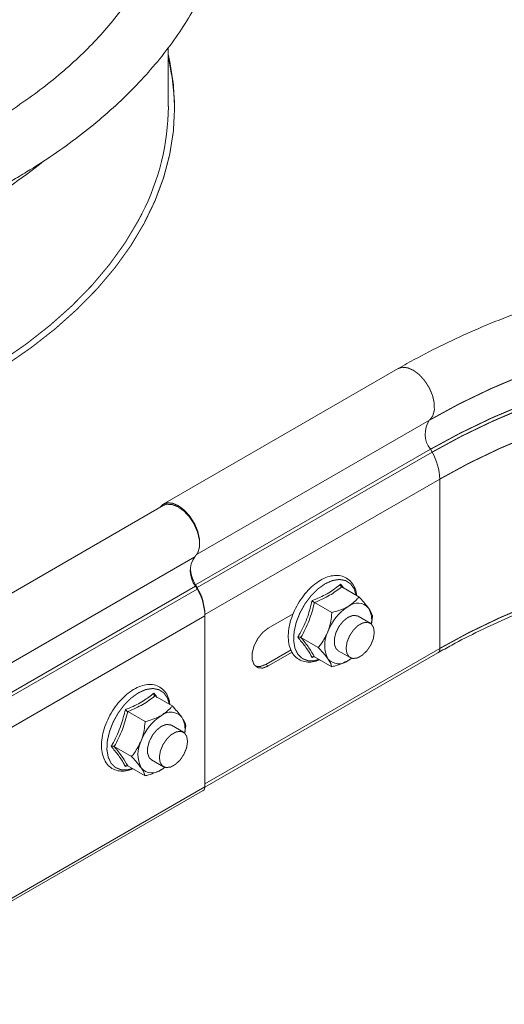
# Model space of a CAD drawing. Header units: millimetres. Extents: x 274 to 1864, y -1378 to 533.
# Tile 22 of 32: x 530 to 602, y 120 to 269. Entities that reach past the tile are written whole.
import ezdxf

# ---------------------------------------------------------------- set-up
doc = ezdxf.new("R2010")
doc.units = ezdxf.units.MM
doc.linetypes.add('K5LT32768', pattern=[0])
doc.linetypes.add('K5LT32769', pattern=[0])

msp = doc.modelspace()

# ---------------------------------------------------------------- linework, layer by layer
at = {"color": 7, "linetype": 'K5LT32768', "lineweight": 15}
for p, q in [((551.88, 255.71), (551.88, 264.6)), ((586.47, 216.22), (551.11, 195.81)), ((555.99, 183.66), (591.34, 204.07)), ((556.23, 183.22), (591.59, 203.63)), ((591.59, 203.63), (591.34, 204.07)), ((557.4, 179.17), (592.75, 199.58)), ((592.75, 174.07), (592.75, 199.58)), ((551.11, 195.6), (361.61, 86.2)), ((366.36, 78.46), (555.86, 187.86)), ((366.48, 74.05), (555.99, 183.45)), ((366.73, 73.62), (556.23, 183.01)), ((556.23, 183.22), (555.99, 183.66)), ((556.23, 183.01), (555.99, 183.45)), ((577.98, 183.33), (580.58, 181.83)), ((573.89, 180.97), (576.5, 179.47)), ((367.89, 69.57), (557.4, 178.97)), ((557.4, 153.66), (557.4, 179.17)), ((557.4, 153.21), (557.4, 178.97)), ((566.94, 177.14), (570.68, 179.29)), ((582.27, 177.88), (580.47, 178.92)), ((571.85, 175.71), (574.46, 174.21)), ((557.4, 153.66), (592.75, 174.07)), ((566.56, 171.65), (570.36, 173.84)), ((577.47, 173.72), (579.27, 172.68)), ((557.4, 153.15), (592.44, 173.39)), ((570.53, 173.49), (566.94, 171.42)), ((573.82, 172.83), (573.53, 172.69)), ((573.89, 172.81), (576.5, 171.3)), ((566.56, 171.65), (566.94, 171.42)), ((549.87, 166.9), (552.48, 165.4)), ((545.79, 164.54), (548.39, 163.04)), ((554.16, 161.45), (552.36, 162.49)), ((543.75, 159.28), (546.35, 157.78)), ((549.36, 157.29), (551.16, 156.25)), ((545.71, 156.4), (545.42, 156.26)), ((545.79, 156.38), (548.39, 154.87)), ((367.89, 43.81), (557.4, 153.21)), ((367.65, 43.26), (557.15, 152.66))]:
    msp.add_line(p, q, dxfattribs=at)
at = {"color": 8, "linetype": 'K5LT32769', "lineweight": 15, "true_color": 0x808080}
for p, q in [((556.22, 188.27), (591.22, 208.47)), ((555.99, 183.66), (555.9, 183.61)), ((556.23, 183.22), (556.14, 183.17)), ((557.4, 179.17), (557.4, 179.17))]:
    msp.add_line(p, q, dxfattribs=at)
at = {"color": 7, "linetype": 'K5LT32768', "const_width": 0.15}
for points in [[(551.88, 263.51), (552.09, 262.57), (552.65, 259.05), (552.83, 255.51), (552.65, 251.97), (552.09, 248.45), (551.17, 244.95), (549.88, 241.49), (548.24, 238.08), (546.24, 234.73), (543.89, 231.46), (541.21, 228.28), (538.19, 225.2), (534.87, 222.22), (531.23, 219.37), (527.31, 216.65), (523.1, 214.08)], [(591.22, 208.47), (595.71, 210.92), (600.45, 213.2), (605.42, 215.31)], [(591.34, 204.07), (595.83, 206.5), (600.56, 208.78), (605.53, 210.89)], [(591.59, 203.63), (596.06, 206.06), (600.78, 208.33), (605.72, 210.43)], [(592.75, 199.58), (597.15, 201.97), (601.79, 204.2), (606.66, 206.27)], [(556.6, 189.91), (556.57, 190.58), (556.31, 191.72), (555.83, 192.88), (555.15, 193.95), (554.34, 194.87), (553.45, 195.54), (552.55, 195.93), (551.73, 196.01), (551.03, 195.75), (550.57, 195.29)], [(555.86, 187.86), (556.34, 188.49), (556.58, 189.37), (556.56, 190.44), (556.28, 191.61), (555.77, 192.78), (555.06, 193.86), (554.22, 194.77), (553.31, 195.42), (552.41, 195.76), (551.59, 195.78), (551.11, 195.6)], [(592.75, 174.07), (597.15, 176.46), (601.79, 178.69), (606.66, 180.76)], [(580.47, 178.92), (580.33, 178.98), (579.69, 179.04), (578.97, 178.77), (578.24, 178.2), (577.6, 177.41), (577.13, 176.48), (576.88, 175.54), (576.88, 174.69), (577.13, 174.03), (577.47, 173.72)], [(578.65, 174.12), (578.79, 175.03), (579.18, 175.98), (579.75, 176.84), (580.45, 177.52), (581.19, 177.92), (581.88, 178.01), (582.43, 177.76), (582.78, 177.22), (582.89, 176.44), (582.74, 175.52), (582.36, 174.58), (581.78, 173.71), (581.08, 173.04), (580.35, 172.63), (579.66, 172.55), (579.11, 172.79), (578.76, 173.34), (578.65, 174.12)], [(566.94, 171.42), (566.1, 171.1), (565.35, 171.17), (564.8, 171.61), (564.51, 172.38), (564.51, 173.37), (564.8, 174.47), (565.35, 175.55), (566.1, 176.48), (566.94, 177.14)], [(579.49, 172.59), (579.43, 172.54), (578.97, 172.24)], [(565.01, 171.38), (565.71, 171.33), (566.56, 171.65)], [(552.36, 162.49), (552.22, 162.55), (551.58, 162.61), (550.86, 162.34), (550.13, 161.77), (549.49, 160.98), (549.02, 160.05), (548.77, 159.11), (548.77, 158.26), (549.02, 157.6), (549.36, 157.29)], [(550.54, 157.69), (550.69, 158.6), (551.07, 159.55), (551.65, 160.41), (552.35, 161.09), (553.08, 161.49), (553.77, 161.58), (554.32, 161.33), (554.67, 160.79), (554.78, 160.01), (554.64, 159.09), (554.25, 158.15), (553.68, 157.28), (552.98, 156.61), (552.24, 156.2), (551.55, 156.12), (551, 156.36), (550.65, 156.91), (550.54, 157.69)], [(551.38, 156.16), (551.32, 156.11), (550.86, 155.81)]]:
    msp.add_lwpolyline(points, dxfattribs=at)
at = {"color": 8, "linetype": 'K5LT32769', "true_color": 0x808080, "const_width": 0.15}
for points in [[(547.94, 239.61), (547.33, 238.44), (545.35, 235.13), (543.02, 231.89), (540.37, 228.74), (537.38, 225.68), (534.08, 222.74), (530.48, 219.91), (526.6, 217.22), (522.43, 214.67)], [(591.22, 208.47), (591.69, 209.09), (591.93, 209.95), (591.92, 210.99), (591.67, 212.13), (591.18, 213.29), (590.5, 214.36), (589.69, 215.28), (588.8, 215.95), (587.91, 216.34), (587.08, 216.42), (586.47, 216.22)], [(580.17, 182.06), (579.87, 183.02), (579.32, 183.8), (578.56, 184.29), (577.64, 184.46), (576.6, 184.3), (575.5, 183.81), (574.4, 183.03), (573.37, 182), (572.44, 180.76), (571.69, 179.4), (571.13, 177.97), (570.82, 176.57), (570.75, 175.26), (570.94, 174.11), (571.38, 173.2), (572.04, 172.55), (572.89, 172.22), (573.87, 172.22), (574.59, 172.4)], [(552.06, 165.63), (551.76, 166.59), (551.21, 167.37), (550.45, 167.86), (549.53, 168.03), (548.49, 167.87), (547.39, 167.38), (546.3, 166.6), (545.26, 165.57), (544.34, 164.33), (543.58, 162.97), (543.03, 161.54), (542.71, 160.14), (542.64, 158.83), (542.84, 157.68), (543.27, 156.77), (543.93, 156.12), (544.78, 155.79), (545.77, 155.79), (546.49, 155.97)]]:
    msp.add_lwpolyline(points, dxfattribs=at)
at = {"color": 7, "linetype": 'K5LT32768', "lineweight": 15}
for centre, radius, start, end in [((518.31, 254.89), 34.53, 0.5527, 13.4745), ((515.8, 256.02), 36.09, 332.9554, 359.5092), ((594.27, 206.36), 3.72, 145.2365, 218.0456), ((584.17, 199.3), 8.59, 1.8773, 30.283), ((558.91, 185.74), 3.72, 145.2363, 218.0458), ((560.8, 186.51), 5.6, 182.6499, 210.6591), ((548.82, 178.89), 8.59, 1.8773, 30.283), ((548.82, 178.69), 8.59, 1.8773, 30.283), ((583.1, 173.94), 7.67, 122.6377, 159.7731), ((580.36, 178.7), 2.2, 40.5326, 129.2484), ((578.93, 178.33), 3.58, 350.4095, 30.1401), ((579.99, 174.55), 4.56, 153.436, 206.564), ((577.57, 173.94), 2.2, 220.5324, 309.2487), ((555, 157.51), 7.67, 122.6379, 159.773), ((552.25, 162.27), 2.2, 40.5326, 129.2484), ((550.82, 161.9), 3.59, 350.4163, 30.1344), ((551.88, 158.12), 4.56, 153.4371, 206.5629), ((549.47, 157.51), 2.2, 220.5333, 309.2478), ((556.84, 153.13), 0.565, 303.3792, 7.9326)]:
    msp.add_arc(centre, radius, start, end, dxfattribs=at)
at = {"color": 8, "linetype": 'K5LT32769', "lineweight": 15, "true_color": 0x808080}
for centre, radius, start, end in [((518.31, 254.89), 34.53, 0.5527, 13.4745), ((481.21, 312.19), 82.97, 299.7882, 308.7212), ((592, 174), 0.755, 305.736, 5.6171)]:
    msp.add_arc(centre, radius, start, end, dxfattribs=at)
at = {"color": 7, "linetype": 'K5LT32768', "lineweight": 15}
for points, knots in [([(528.33, 244.52), (529.07, 244.96), (531.22, 246.22), (534.61, 248.42), (538.4, 251.15), (541.94, 254.01), (545.21, 256.98), (548.22, 260.06), (550.94, 263.24), (553.36, 266.51), (555.48, 269.86), (557.3, 273.28), (558.8, 276.74), (559.98, 280.25), (560.84, 283.78), (561.38, 287.33), (561.6, 290.88), (561.51, 294.43), (561.1, 297.96), (560.38, 301.48), (559.34, 304.96), (558, 308.4), (556.34, 311.79), (554.39, 315.13), (552.13, 318.4), (549.58, 321.6), (546.74, 324.7), (543.62, 327.71), (540.23, 330.62), (536.58, 333.4), (532.64, 336.11), (529.79, 337.81), (528.33, 338.68)], [0, 0, 0, 0, 0.018178, 0.052598, 0.087032, 0.121457, 0.155858, 0.190211, 0.224492, 0.258671, 0.292717, 0.326602, 0.360305, 0.393816, 0.42714, 0.460303, 0.493342, 0.526311, 0.559264, 0.592246, 0.625315, 0.658516, 0.691882, 0.725428, 0.759154, 0.793047, 0.827084, 0.861238, 0.89548, 0.929785, 0.964128, 1, 1, 1, 1]), ([(540.34, 318.13), (540.77, 317.69), (542.09, 316.35), (544.01, 314.03), (546.1, 311.18), (547.89, 308.28), (549.4, 305.33), (550.61, 302.34), (551.53, 299.32), (552.15, 296.27), (552.47, 293.18), (552.47, 290.08), (552.16, 286.98), (551.54, 283.88), (550.6, 280.8), (549.35, 277.77), (547.81, 274.77), (545.97, 271.83), (543.85, 268.95), (541.44, 266.14), (538.76, 263.4), (535.81, 260.75), (532.61, 258.18), (529.15, 255.71), (526.17, 253.8), (524.33, 252.72), (523.78, 252.4)], [0, 0, 0, 0, 0.020581, 0.063377, 0.106293, 0.149381, 0.192703, 0.236322, 0.280291, 0.324638, 0.369344, 0.414325, 0.459437, 0.504443, 0.549191, 0.59359, 0.637618, 0.681301, 0.724692, 0.767854, 0.810847, 0.853724, 0.896526, 0.939287, 0.98203, 1, 1, 1, 1]), ([(740.46, 216.22), (739.71, 216.64), (737.52, 217.88), (733.75, 219.82), (729.08, 221.98), (724.22, 223.99), (719.19, 225.83), (714.01, 227.51), (708.68, 229.02), (703.23, 230.36), (697.66, 231.53), (692, 232.52), (686.26, 233.32), (680.46, 233.95), (674.6, 234.39), (668.72, 234.65), (662.82, 234.72), (656.92, 234.61), (651.05, 234.31), (645.2, 233.83), (639.41, 233.16), (633.69, 232.32), (628.05, 231.29), (622.51, 230.09), (617.08, 228.71), (611.78, 227.16), (606.63, 225.44), (601.64, 223.56), (596.82, 221.53), (592.19, 219.33), (588.78, 217.53), (586.91, 216.47), (586.47, 216.22)], [0, 0, 0, 0, 0.018379, 0.053145, 0.087899, 0.122638, 0.15736, 0.192064, 0.22675, 0.261419, 0.296072, 0.330712, 0.365339, 0.399957, 0.434567, 0.469173, 0.503776, 0.538378, 0.572983, 0.607592, 0.642207, 0.676831, 0.711467, 0.746117, 0.780782, 0.815467, 0.850171, 0.884897, 0.919645, 0.954416, 0.989209, 1, 1, 1, 1]), ([(592.44, 173.39), (593.14, 173.78), (595.17, 174.93), (598.69, 176.73), (603.06, 178.75), (607.63, 180.61), (612.38, 182.34), (617.29, 183.9), (622.34, 185.31), (627.53, 186.55), (632.83, 187.62), (638.23, 188.52), (643.71, 189.25), (649.25, 189.79), (654.84, 190.16), (660.46, 190.35), (666.08, 190.36), (671.7, 190.18), (677.29, 189.83), (682.83, 189.29), (688.32, 188.58), (693.72, 187.69), (699.03, 186.63), (704.23, 185.4), (709.3, 184), (714.22, 182.45), (718.98, 180.74), (723.56, 178.88), (727.95, 176.88), (731.58, 175.03), (733.7, 173.83), (734.49, 173.39)], [0, 0, 0, 0, 0.018663, 0.054185, 0.089716, 0.125252, 0.160796, 0.196347, 0.231905, 0.26747, 0.303042, 0.338618, 0.3742, 0.409785, 0.445373, 0.480963, 0.516554, 0.552145, 0.587735, 0.623323, 0.658907, 0.694487, 0.730063, 0.765632, 0.801194, 0.836749, 0.872296, 0.907833, 0.943362, 0.978882, 1, 1, 1, 1]), ([(580.22, 182.03), (580.2, 182.21), (580.15, 182.8), (579.79, 183.61), (579.16, 184.41), (578.32, 184.91), (577.38, 185.11), (576.37, 185.02), (575.3, 184.65), (574.22, 184.01), (573.17, 183.11), (572.21, 182.02), (571.37, 180.77), (570.69, 179.43), (570.21, 178.05), (569.95, 176.68), (569.91, 175.39), (570.13, 174.22), (570.59, 173.24), (571.28, 172.52), (572.14, 172.08), (573.1, 171.97), (573.95, 172.07), (574.47, 172.3), (574.65, 172.37)], [0, 0, 0, 0, 0.021809, 0.071146, 0.119459, 0.165852, 0.21118, 0.256781, 0.303878, 0.352205, 0.400925, 0.449564, 0.498109, 0.546641, 0.59525, 0.644033, 0.693099, 0.742477, 0.791684, 0.839573, 0.885563, 0.930805, 0.976708, 1, 1, 1, 1]), ([(573.53, 181.27), (573.72, 181.35), (574.71, 181.74), (576.26, 182.51), (577.32, 183.36), (577.82, 183.75)], [0, 0, 0, 0, 0.118082, 0.592261, 1, 1, 1, 1]), ([(577.98, 183.33), (577.4, 182.89), (576.23, 182), (574.68, 181.32), (573.89, 180.97)], [0, 0, 0, 0, 0.492145, 1, 1, 1, 1]), ([(577.82, 183.75), (577.82, 183.75), (577.81, 183.7), (577.81, 183.61), (577.84, 183.49), (577.9, 183.39), (577.95, 183.35), (577.98, 183.33)], [0, 0, 0, 0, 0.007879, 0.26753, 0.528597, 0.763816, 1, 1, 1, 1]), ([(577.82, 183.75), (577.93, 183.61), (578.1, 183.4), (578.24, 183.21), (578.29, 183.15)], [0, 0, 0, 0, 0.669589, 1, 1, 1, 1]), ([(571.38, 175.75), (571.5, 175.94), (572.07, 176.94), (572.9, 178.74), (573.33, 180.47), (573.53, 181.27)], [0, 0, 0, 0, 0.118086, 0.59226, 1, 1, 1, 1]), ([(573.89, 180.97), (573.65, 180.06), (573.16, 178.19), (572.29, 176.55), (571.85, 175.71)], [0, 0, 0, 0, 0.492146, 1, 1, 1, 1]), ([(573.53, 181.27), (573.53, 181.27), (573.55, 181.24), (573.61, 181.19), (573.71, 181.1), (573.81, 181.03), (573.87, 180.99), (573.89, 180.97)], [0, 0, 0, 0, 0.007907, 0.267531, 0.528597, 0.763817, 1, 1, 1, 1]), ([(578.97, 180.4), (579.47, 180.76), (580.1, 181.2), (580.5, 181.72), (580.58, 181.83)], [0, 0, 0, 0, 0.801464, 1, 1, 1, 1]), ([(580.58, 181.83), (581.08, 181.29), (581.63, 180.68), (581.99, 180.18), (582.03, 180.13)], [0, 0, 0, 0, 0.896036, 1, 1, 1, 1]), ([(576.5, 179.47), (577.3, 179.7), (578.19, 179.96), (578.89, 180.36), (578.97, 180.4)], [0, 0, 0, 0, 0.896038, 1, 1, 1, 1]), ([(582.03, 180.13), (582.25, 179.76), (582.53, 179.31), (582.61, 178.99), (582.62, 178.92)], [0, 0, 0, 0, 0.801467, 1, 1, 1, 1]), ([(575.9, 176.59), (575.95, 176.73), (576.28, 177.6), (576.43, 178.6), (576.5, 179.44), (576.5, 179.47)], [0, 0, 0, 0, 0.148487, 0.965571, 1, 1, 1, 1]), ([(582.44, 177.88), (582.51, 178.19), (582.6, 178.53), (582.62, 178.89), (582.62, 178.92)], [0, 0, 0, 0, 0.903975, 1, 1, 1, 1]), ([(574.46, 174.21), (574.61, 174.39), (575.18, 175.09), (575.6, 175.96), (575.9, 176.59)], [0, 0, 0, 0, 0.263254, 1, 1, 1, 1]), ([(571.38, 175.75), (571.38, 175.75), (571.42, 175.76), (571.51, 175.77), (571.64, 175.77), (571.76, 175.76), (571.82, 175.73), (571.85, 175.71)], [0, 0, 0, 0, 0.007937, 0.267531, 0.528591, 0.763826, 1, 1, 1, 1]), ([(573.53, 172.69), (573.47, 172.8), (573.21, 173.32), (572.59, 174.29), (571.76, 175.29), (571.38, 175.75)], [0, 0, 0, 0, 0.118084, 0.592259, 1, 1, 1, 1]), ([(571.85, 175.71), (572.28, 175.18), (573.15, 174.11), (573.64, 173.24), (573.89, 172.81)], [0, 0, 0, 0, 0.492151, 1, 1, 1, 1]), ([(575.9, 172.51), (575.57, 172.94), (575.15, 173.48), (574.57, 174.09), (574.46, 174.21)], [0, 0, 0, 0, 0.801459, 1, 1, 1, 1]), ([(573.89, 172.81), (573.87, 172.82), (573.81, 172.84), (573.71, 172.83), (573.61, 172.78), (573.55, 172.73), (573.53, 172.69), (573.53, 172.69)], [0, 0, 0, 0, 0.236185, 0.471389, 0.732471, 0.992069, 1, 1, 1, 1]), ([(576.5, 171.3), (576.4, 171.62), (576.28, 171.97), (575.94, 172.46), (575.9, 172.51)], [0, 0, 0, 0, 0.896035, 1, 1, 1, 1]), ([(578.97, 172.24), (578.35, 171.95), (577.58, 171.58), (576.68, 171.35), (576.5, 171.3)], [0, 0, 0, 0, 0.801457, 1, 1, 1, 1]), ([(579.48, 172.65), (579.39, 172.55), (579.25, 172.4), (579.04, 172.28), (578.97, 172.24)], [0, 0, 0, 0, 0.65117, 1, 1, 1, 1]), ([(552.11, 165.6), (552.1, 165.78), (552.04, 166.37), (551.68, 167.18), (551.05, 167.98), (550.22, 168.48), (549.27, 168.68), (548.26, 168.59), (547.19, 168.22), (546.11, 167.58), (545.06, 166.68), (544.1, 165.59), (543.26, 164.34), (542.59, 163), (542.1, 161.61), (541.84, 160.25), (541.81, 158.96), (542.02, 157.79), (542.48, 156.81), (543.17, 156.09), (544.03, 155.65), (545, 155.54), (545.84, 155.64), (546.37, 155.86), (546.54, 155.94)], [0, 0, 0, 0, 0.021809, 0.071146, 0.11946, 0.165852, 0.21118, 0.256781, 0.303878, 0.352205, 0.400924, 0.449563, 0.498109, 0.546641, 0.59525, 0.644033, 0.693099, 0.742477, 0.791685, 0.839573, 0.885563, 0.930806, 0.976708, 1, 1, 1, 1]), ([(545.42, 164.84), (545.61, 164.92), (546.6, 165.31), (548.15, 166.08), (549.22, 166.93), (549.71, 167.32)], [0, 0, 0, 0, 0.118087, 0.592258, 1, 1, 1, 1]), ([(549.87, 166.9), (549.29, 166.46), (548.12, 165.57), (546.57, 164.89), (545.79, 164.54)], [0, 0, 0, 0, 0.492148, 1, 1, 1, 1]), ([(549.71, 167.32), (549.71, 167.32), (549.7, 167.27), (549.71, 167.18), (549.74, 167.06), (549.79, 166.96), (549.84, 166.92), (549.87, 166.9)], [0, 0, 0, 0, 0.007907, 0.267529, 0.528595, 0.763813, 1, 1, 1, 1]), ([(549.71, 167.32), (549.82, 167.18), (550.01, 166.95), (550.16, 166.75), (550.22, 166.67)], [0, 0, 0, 0, 0.614622, 1, 1, 1, 1]), ([(543.27, 159.32), (543.39, 159.51), (543.96, 160.51), (544.79, 162.31), (545.22, 164.04), (545.42, 164.84)], [0, 0, 0, 0, 0.118081, 0.592257, 1, 1, 1, 1]), ([(545.42, 164.84), (545.42, 164.84), (545.45, 164.81), (545.5, 164.76), (545.6, 164.67), (545.7, 164.6), (545.76, 164.56), (545.79, 164.54)], [0, 0, 0, 0, 0.007907, 0.267529, 0.528595, 0.763813, 1, 1, 1, 1]), ([(550.86, 163.97), (551.36, 164.33), (551.99, 164.77), (552.39, 165.29), (552.48, 165.4)], [0, 0, 0, 0, 0.801464, 1, 1, 1, 1]), ([(552.48, 165.4), (552.97, 164.85), (553.52, 164.25), (553.88, 163.75), (553.92, 163.7)], [0, 0, 0, 0, 0.89604, 1, 1, 1, 1]), ([(545.79, 164.54), (545.55, 163.63), (545.05, 161.76), (544.19, 160.12), (543.75, 159.28)], [0, 0, 0, 0, 0.492148, 1, 1, 1, 1]), ([(548.39, 163.04), (549.19, 163.27), (550.08, 163.53), (550.78, 163.93), (550.86, 163.97)], [0, 0, 0, 0, 0.896037, 1, 1, 1, 1]), ([(553.92, 163.7), (554.14, 163.33), (554.42, 162.88), (554.5, 162.55), (554.52, 162.49)], [0, 0, 0, 0, 0.801463, 1, 1, 1, 1]), ([(547.8, 160.16), (547.85, 160.3), (548.17, 161.17), (548.33, 162.17), (548.39, 163), (548.39, 163.04)], [0, 0, 0, 0, 0.148486, 0.965571, 1, 1, 1, 1]), ([(554.3, 161.28), (554.39, 161.65), (554.48, 162.05), (554.51, 162.46), (554.52, 162.49)], [0, 0, 0, 0, 0.917275, 1, 1, 1, 1]), ([(543.27, 159.32), (543.28, 159.32), (543.32, 159.33), (543.4, 159.34), (543.53, 159.34), (543.65, 159.32), (543.71, 159.3), (543.75, 159.28)], [0, 0, 0, 0, 0.007881, 0.267536, 0.528605, 0.763818, 1, 1, 1, 1]), ([(545.42, 156.26), (545.37, 156.37), (545.1, 156.89), (544.49, 157.86), (543.66, 158.86), (543.27, 159.32)], [0, 0, 0, 0, 0.118084, 0.592258, 1, 1, 1, 1]), ([(543.75, 159.28), (544.17, 158.75), (545.04, 157.67), (545.54, 156.81), (545.79, 156.38)], [0, 0, 0, 0, 0.492149, 1, 1, 1, 1]), ([(546.35, 157.78), (546.5, 157.96), (547.07, 158.66), (547.49, 159.53), (547.8, 160.16)], [0, 0, 0, 0, 0.263254, 1, 1, 1, 1]), ([(547.8, 156.08), (547.46, 156.51), (547.04, 157.05), (546.47, 157.66), (546.35, 157.78)], [0, 0, 0, 0, 0.80146, 1, 1, 1, 1]), ([(545.79, 156.38), (545.76, 156.39), (545.7, 156.41), (545.6, 156.4), (545.5, 156.35), (545.45, 156.3), (545.42, 156.26), (545.42, 156.26)], [0, 0, 0, 0, 0.236187, 0.471405, 0.732469, 0.992069, 1, 1, 1, 1]), ([(548.39, 154.87), (548.29, 155.19), (548.17, 155.54), (547.83, 156.03), (547.8, 156.08)], [0, 0, 0, 0, 0.89604, 1, 1, 1, 1]), ([(550.86, 155.81), (550.24, 155.52), (549.47, 155.15), (548.57, 154.92), (548.39, 154.87)], [0, 0, 0, 0, 0.801464, 1, 1, 1, 1]), ([(551.34, 156.18), (551.26, 156.1), (551.13, 155.96), (550.93, 155.85), (550.86, 155.81)], [0, 0, 0, 0, 0.621099, 1, 1, 1, 1])]:
    msp.add_open_spline(points, degree=3, knots=knots, dxfattribs=at)

doc.saveas('drawing.dxf')
